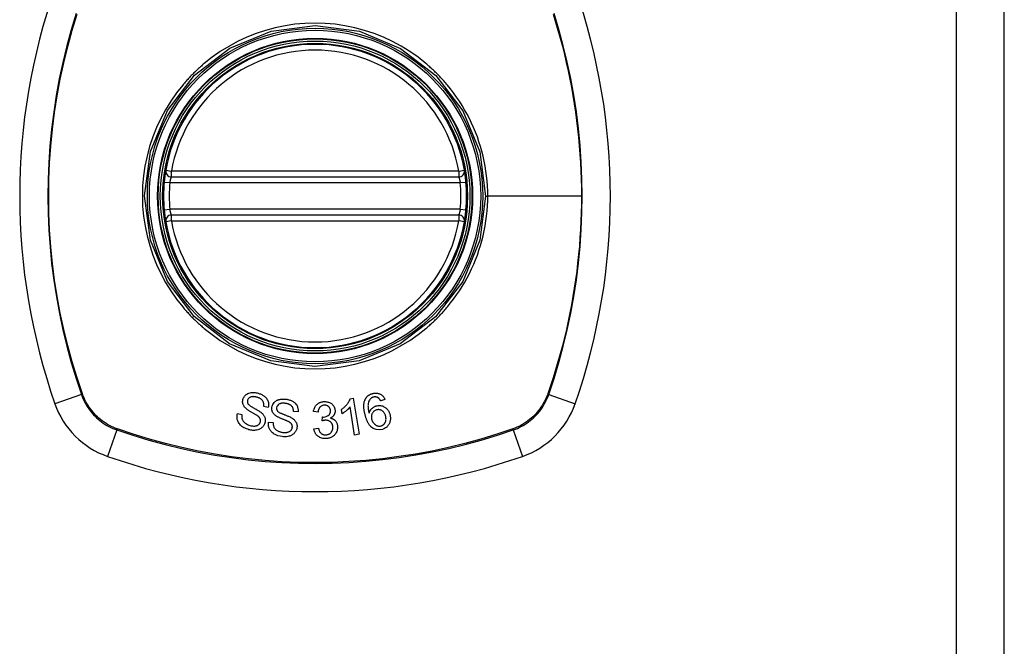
# Model space of a CAD drawing. Header units: inches. Extents: x 15 to 513, y 46 to 241.
# Tile 253 of 256: x 217.56 to 219.59, y 146.19 to 147.48. Entities that reach past the tile are written whole.
import ezdxf

# ---------------------------------------------------------------- set-up
doc = ezdxf.new("R2010")
doc.units = ezdxf.units.IN
doc.header["$MEASUREMENT"] = 0
doc.layers.add('Visible Edges(ANSI)', color=7, linetype='Continuous', lineweight=25)
doc.layers.add('Visible Tangent Edges(ANSI)', color=7, linetype='Continuous', lineweight=25)

msp = doc.modelspace()

# ---------------------------------------------------------------- linework, layer by layer
at = {"layer": 'Visible Edges(ANSI)'}
for p, q in [((219.5936, 131.2588), (219.5936, 162.9788)), ((217.8728, 147.1582), (218.4664, 147.1582)), ((218.4664, 147.0794), (217.8728, 147.0794)), ((218.2423, 146.7004), (218.2482, 146.7013)), ((218.2482, 146.7013), (218.2604, 146.627)), ((218.314, 146.6989), (218.3054, 146.6957)), ((218.0093, 146.6697), (218.0186, 146.6679)), ((218.0728, 146.6825), (218.0635, 146.6844)), ((218.1345, 146.6733), (218.125, 146.6739)), ((218.1757, 146.6728), (218.1665, 146.674)), ((218.2254, 146.6695), (218.224, 146.6783)), ((218.2513, 146.6255), (218.2418, 146.6834)), ((218.0734, 146.6518), (218.0828, 146.6513)), ((218.1846, 146.6546), (218.1852, 146.6627)), ((218.1672, 146.6381), (218.1764, 146.6397)), ((218.2604, 146.627), (218.2513, 146.6255))]:
    msp.add_line(p, q, dxfattribs=at)
at = {"layer": 'Visible Edges(ANSI)', "flags": 128}
for points in [[(217.8612, 147.172), (217.8611, 147.1719), (217.8611, 147.1718), (217.8611, 147.1715), (217.861, 147.1712), (217.8609, 147.1707), (217.8608, 147.1701), (217.8607, 147.1695), (217.8606, 147.1687), (217.8605, 147.1679), (217.8603, 147.1669), (217.8602, 147.1659), (217.86, 147.1648), (217.8598, 147.1636), (217.8597, 147.1624), (217.8595, 147.1611), (217.8593, 147.1597), (217.8591, 147.1583), (217.8589, 147.1568), (217.8587, 147.1553), (217.8586, 147.1538), (217.8584, 147.1522), (217.8582, 147.1507), (217.8581, 147.1491), (217.8579, 147.1475)], [(218.4813, 147.1475), (218.4811, 147.1491), (218.481, 147.1507), (218.4808, 147.1522), (218.4806, 147.1538), (218.4805, 147.1553), (218.4803, 147.1568), (218.4801, 147.1583), (218.4799, 147.1597), (218.4797, 147.1611), (218.4795, 147.1624), (218.4794, 147.1636), (218.4792, 147.1648), (218.479, 147.1659), (218.4789, 147.1669), (218.4787, 147.1679), (218.4786, 147.1687), (218.4785, 147.1695), (218.4784, 147.1701), (218.4783, 147.1707), (218.4782, 147.1712), (218.4781, 147.1715), (218.4781, 147.1718), (218.478, 147.1719), (218.478, 147.172)], [(217.8579, 147.0902), (217.8581, 147.0886), (217.8582, 147.087), (217.8584, 147.0854), (217.8586, 147.0839), (217.8587, 147.0823), (217.8589, 147.0808), (217.8591, 147.0794), (217.8593, 147.0779), (217.8595, 147.0766), (217.8596, 147.0753), (217.8598, 147.074), (217.86, 147.0729), (217.8602, 147.0718), (217.8603, 147.0707), (217.8605, 147.0698), (217.8606, 147.0689), (217.8607, 147.0682), (217.8608, 147.0675), (217.8609, 147.0669), (217.861, 147.0665), (217.8611, 147.0661), (217.8611, 147.0658), (217.8611, 147.0657), (217.8612, 147.0656)], [(218.478, 147.0656), (218.478, 147.0657), (218.4781, 147.0658), (218.4781, 147.0661), (218.4782, 147.0665), (218.4783, 147.0669), (218.4784, 147.0675), (218.4785, 147.0682), (218.4786, 147.0689), (218.4787, 147.0698), (218.4789, 147.0707), (218.479, 147.0718), (218.4792, 147.0729), (218.4794, 147.074), (218.4795, 147.0753), (218.4797, 147.0766), (218.4799, 147.0779), (218.4801, 147.0794), (218.4803, 147.0808), (218.4805, 147.0823), (218.4806, 147.0839), (218.4808, 147.0854), (218.481, 147.087), (218.4811, 147.0886), (218.4813, 147.0902)], [(218.0207, 146.6992), (218.021, 146.7002), (218.0213, 146.7011), (218.0217, 146.702), (218.0222, 146.7029), (218.0227, 146.7038), (218.0232, 146.7046), (218.0238, 146.7054), (218.0244, 146.7062), (218.0251, 146.7069), (218.0258, 146.7077), (218.0265, 146.7083), (218.0274, 146.7091), (218.0287, 146.71), (218.0305, 146.711), (218.0328, 146.712), (218.0352, 146.7127), (218.0376, 146.7131), (218.0398, 146.7133), (218.0419, 146.7134), (218.0439, 146.7133), (218.0459, 146.7131), (218.0479, 146.7127), (218.0499, 146.7123), (218.0518, 146.7118)], [(218.0518, 146.7118), (218.0534, 146.7113), (218.055, 146.7108), (218.0566, 146.7102), (218.0581, 146.7095), (218.0596, 146.7088), (218.061, 146.708), (218.0624, 146.7072), (218.0638, 146.7063), (218.0651, 146.7053), (218.0665, 146.7041), (218.0678, 146.7028), (218.0691, 146.7013), (218.0703, 146.6997), (218.0713, 146.6979), (218.0721, 146.6961), (218.0727, 146.6944), (218.0731, 146.6928), (218.0733, 146.6913), (218.0735, 146.6898), (218.0735, 146.6883), (218.0735, 146.6869), (218.0734, 146.6854), (218.0731, 146.6839), (218.0728, 146.6825)], [(218.2726, 146.6976), (218.2729, 146.6984), (218.2733, 146.6992), (218.2737, 146.7), (218.2742, 146.7007), (218.2746, 146.7015), (218.2751, 146.7022), (218.2757, 146.7029), (218.2762, 146.7036), (218.2768, 146.7043), (218.2774, 146.7049), (218.2781, 146.7055), (218.2787, 146.7061), (218.2794, 146.7067), (218.2802, 146.7072), (218.2809, 146.7077), (218.2817, 146.7082), (218.2825, 146.7086), (218.2833, 146.7091), (218.2841, 146.7095), (218.2849, 146.7098), (218.2857, 146.7102), (218.2866, 146.7105), (218.2875, 146.7108), (218.2883, 146.711)], [(218.2883, 146.711), (218.2896, 146.7114), (218.291, 146.7117), (218.2923, 146.7119), (218.2936, 146.712), (218.295, 146.7121), (218.2963, 146.7121), (218.2976, 146.712), (218.2989, 146.7118), (218.3002, 146.7115), (218.3015, 146.7111), (218.3027, 146.7107), (218.3039, 146.7101), (218.305, 146.7095), (218.3061, 146.7088), (218.3072, 146.7081), (218.3082, 146.7073), (218.3091, 146.7064), (218.31, 146.7054), (218.3108, 146.7044), (218.3115, 146.7034), (218.3122, 146.7023), (218.3129, 146.7012), (218.3134, 146.7001), (218.314, 146.6989)], [(218.0264, 146.6806), (218.0256, 146.6815), (218.0248, 146.6823), (218.024, 146.6832), (218.0233, 146.6842), (218.0227, 146.6851), (218.0221, 146.6862), (218.0215, 146.6872), (218.0211, 146.6882), (218.0208, 146.6891), (218.0205, 146.69), (218.0203, 146.6908), (218.0202, 146.6916), (218.0201, 146.6922), (218.02, 146.6929), (218.02, 146.6935), (218.02, 146.6942), (218.02, 146.6948), (218.02, 146.6954), (218.0201, 146.6961), (218.0202, 146.6967), (218.0203, 146.6973), (218.0204, 146.698), (218.0205, 146.6986), (218.0207, 146.6992)], [(218.0301, 146.6972), (218.03, 146.6969), (218.0299, 146.6966), (218.0298, 146.6963), (218.0298, 146.696), (218.0297, 146.6957), (218.0297, 146.6954), (218.0297, 146.6951), (218.0297, 146.6948), (218.0297, 146.6945), (218.0297, 146.6942), (218.0297, 146.6938), (218.0297, 146.6935), (218.0298, 146.6932), (218.0298, 146.6929), (218.0299, 146.6926), (218.03, 146.6923), (218.0301, 146.692), (218.0302, 146.6917), (218.0303, 146.6914), (218.0304, 146.6911), (218.0306, 146.6908), (218.0307, 146.6906), (218.0309, 146.6903), (218.031, 146.69)], [(218.0498, 146.7033), (218.0491, 146.7035), (218.0484, 146.7037), (218.0477, 146.7039), (218.047, 146.704), (218.0463, 146.7042), (218.0456, 146.7043), (218.0448, 146.7044), (218.0441, 146.7045), (218.0434, 146.7046), (218.0427, 146.7046), (218.0419, 146.7047), (218.0412, 146.7047), (218.0405, 146.7046), (218.0397, 146.7046), (218.039, 146.7045), (218.0381, 146.7043), (218.0371, 146.704), (218.0359, 146.7036), (218.0346, 146.7029), (218.0333, 146.7021), (218.0322, 146.7011), (218.0313, 146.6999), (218.0306, 146.6986), (218.0301, 146.6972)], [(218.031, 146.69), (218.0316, 146.6893), (218.0323, 146.6885), (218.0332, 146.6877), (218.0342, 146.6869), (218.0354, 146.686), (218.0365, 146.6852), (218.0377, 146.6844), (218.0389, 146.6837), (218.0401, 146.683), (218.0412, 146.6823), (218.0423, 146.6817), (218.0435, 146.6811), (218.0446, 146.6804), (218.0457, 146.6798), (218.0469, 146.6791), (218.0481, 146.6785), (218.0494, 146.6777), (218.0507, 146.6769), (218.0521, 146.6761), (218.0536, 146.6752), (218.055, 146.6743), (218.0564, 146.6734), (218.0576, 146.6724), (218.0587, 146.6715)], [(218.0635, 146.6844), (218.0637, 146.6856), (218.0638, 146.6869), (218.0638, 146.6882), (218.0638, 146.6895), (218.0636, 146.6907), (218.0634, 146.692), (218.063, 146.6932), (218.0625, 146.6943), (218.0619, 146.6955), (218.0613, 146.6965), (218.0605, 146.6973), (218.0598, 146.6981), (218.0591, 146.6987), (218.0584, 146.6993), (218.0576, 146.6999), (218.0568, 146.7004), (218.056, 146.7009), (218.0552, 146.7013), (218.0543, 146.7017), (218.0534, 146.7021), (218.0525, 146.7024), (218.0516, 146.7027), (218.0507, 146.703), (218.0498, 146.7033)], [(218.0805, 146.6826), (218.081, 146.6847), (218.0816, 146.6868), (218.0825, 146.6888), (218.0837, 146.6907), (218.085, 146.6924), (218.0863, 146.6938), (218.0875, 146.6948), (218.0885, 146.6956), (218.0893, 146.6962), (218.0902, 146.6967), (218.0911, 146.6971), (218.092, 146.6975), (218.0929, 146.6979), (218.0938, 146.6982), (218.0948, 146.6986), (218.0958, 146.6988), (218.0969, 146.6991), (218.0983, 146.6993), (218.0999, 146.6996), (218.1017, 146.6997), (218.1036, 146.6998), (218.1056, 146.6998), (218.1076, 146.6996), (218.1096, 146.6994)], [(218.1088, 146.6907), (218.1082, 146.6908), (218.1075, 146.6908), (218.1069, 146.6909), (218.1062, 146.691), (218.1056, 146.691), (218.1049, 146.691), (218.1043, 146.6911), (218.1036, 146.6911), (218.103, 146.6911), (218.1023, 146.691), (218.1017, 146.691), (218.101, 146.691), (218.1004, 146.6909), (218.0997, 146.6908), (218.0991, 146.6907), (218.0985, 146.6905), (218.0979, 146.6903), (218.0972, 146.6901), (218.0964, 146.6898), (218.095, 146.689), (218.0932, 146.6877), (218.0917, 146.686), (218.0906, 146.6841), (218.0901, 146.6819)], [(218.125, 146.6739), (218.125, 146.6755), (218.1249, 146.6771), (218.1246, 146.6787), (218.1242, 146.6803), (218.1236, 146.6818), (218.1228, 146.6833), (218.1219, 146.6846), (218.121, 146.6855), (218.1203, 146.6863), (218.1196, 146.6868), (218.1189, 146.6873), (218.1183, 146.6877), (218.1175, 146.6881), (218.1168, 146.6885), (218.116, 146.6888), (218.1153, 146.6891), (218.1145, 146.6894), (218.1137, 146.6896), (218.1129, 146.6899), (218.1121, 146.6901), (218.1113, 146.6902), (218.1104, 146.6904), (218.1096, 146.6906), (218.1088, 146.6907)], [(218.1096, 146.6994), (218.1112, 146.6992), (218.1127, 146.6989), (218.1142, 146.6985), (218.1157, 146.6981), (218.1172, 146.6977), (218.1186, 146.6972), (218.12, 146.6966), (218.1214, 146.696), (218.1228, 146.6953), (218.1241, 146.6945), (218.1256, 146.6935), (218.1271, 146.6923), (218.1287, 146.6909), (218.1301, 146.6892), (218.1313, 146.6875), (218.1323, 146.6858), (218.1331, 146.6841), (218.1336, 146.6825), (218.134, 146.681), (218.1343, 146.6795), (218.1345, 146.6779), (218.1346, 146.6764), (218.1346, 146.6748), (218.1345, 146.6733)], [(218.1665, 146.674), (218.1667, 146.6758), (218.1671, 146.6775), (218.1676, 146.6791), (218.1682, 146.6808), (218.1689, 146.6824), (218.1697, 146.684), (218.1706, 146.6854), (218.1715, 146.6866), (218.1725, 146.6877), (218.1734, 146.6886), (218.1743, 146.6894), (218.1751, 146.6901), (218.1761, 146.6908), (218.177, 146.6914), (218.178, 146.692), (218.1791, 146.6925), (218.1802, 146.6929), (218.1812, 146.6933), (218.1824, 146.6936), (218.1835, 146.6939), (218.1846, 146.6941), (218.1858, 146.6943), (218.1869, 146.6944), (218.1881, 146.6945)], [(218.1881, 146.6945), (218.1897, 146.6945), (218.1914, 146.6945), (218.193, 146.6943), (218.1946, 146.694), (218.1962, 146.6936), (218.1977, 146.6931), (218.1992, 146.6925), (218.2007, 146.6918), (218.202, 146.6911), (218.2033, 146.6902), (218.2046, 146.6892), (218.2057, 146.6882), (218.2066, 146.6871), (218.2075, 146.686), (218.2082, 146.6849), (218.2088, 146.6839), (218.2092, 146.683), (218.2096, 146.6821), (218.21, 146.6811), (218.2103, 146.6801), (218.2105, 146.6791), (218.2107, 146.6781), (218.2109, 146.6771), (218.2109, 146.6761)], [(218.224, 146.6783), (218.2255, 146.6793), (218.2268, 146.6803), (218.2281, 146.6814), (218.2294, 146.6824), (218.2305, 146.6834), (218.2316, 146.6844), (218.2326, 146.6854), (218.2335, 146.6864), (218.2344, 146.6873), (218.2352, 146.6883), (218.2359, 146.6892), (218.2366, 146.6901), (218.2373, 146.6909), (218.2379, 146.6918), (218.2384, 146.6926), (218.239, 146.6934), (218.2395, 146.6942), (218.24, 146.695), (218.2404, 146.6959), (218.2409, 146.6968), (218.2413, 146.6977), (218.2417, 146.6985), (218.242, 146.6994), (218.2423, 146.7004)], [(218.2735, 146.665), (218.2731, 146.6664), (218.2728, 146.6678), (218.2724, 146.6692), (218.2721, 146.6707), (218.2718, 146.6721), (218.2715, 146.6735), (218.2712, 146.6749), (218.271, 146.6764), (218.2708, 146.6778), (218.2706, 146.6792), (218.2705, 146.6806), (218.2704, 146.682), (218.2703, 146.6833), (218.2703, 146.6847), (218.2703, 146.686), (218.2703, 146.6874), (218.2704, 146.6887), (218.2706, 146.69), (218.2708, 146.6913), (218.271, 146.6926), (218.2713, 146.6939), (218.2717, 146.6951), (218.2721, 146.6964), (218.2726, 146.6976)], [(218.2831, 146.6991), (218.2818, 146.6972), (218.2808, 146.6951), (218.28, 146.693), (218.2795, 146.6907), (218.2791, 146.6887), (218.279, 146.6869), (218.2789, 146.6854), (218.279, 146.6844), (218.279, 146.6835), (218.2791, 146.6827), (218.2791, 146.6818), (218.2792, 146.681), (218.2794, 146.6801), (218.2795, 146.6793), (218.2796, 146.6784), (218.2798, 146.6776), (218.2799, 146.6767), (218.2801, 146.6759), (218.2803, 146.675), (218.2805, 146.6742), (218.2807, 146.6733), (218.2809, 146.6725), (218.2811, 146.6717), (218.2813, 146.6709)], [(218.2899, 146.7036), (218.2895, 146.7035), (218.2892, 146.7034), (218.2889, 146.7033), (218.2885, 146.7032), (218.2882, 146.703), (218.2879, 146.7029), (218.2876, 146.7028), (218.2873, 146.7026), (218.287, 146.7024), (218.2867, 146.7023), (218.2864, 146.7021), (218.2861, 146.7019), (218.2858, 146.7017), (218.2855, 146.7015), (218.2853, 146.7013), (218.285, 146.7011), (218.2847, 146.7009), (218.2845, 146.7006), (218.2842, 146.7004), (218.284, 146.7002), (218.2838, 146.6999), (218.2835, 146.6997), (218.2833, 146.6994), (218.2831, 146.6991)], [(218.2999, 146.7024), (218.2995, 146.7026), (218.2991, 146.7028), (218.2987, 146.703), (218.2983, 146.7032), (218.2979, 146.7033), (218.2975, 146.7035), (218.2971, 146.7036), (218.2967, 146.7037), (218.2963, 146.7038), (218.2959, 146.7039), (218.2955, 146.704), (218.295, 146.7041), (218.2946, 146.7041), (218.2942, 146.7041), (218.2937, 146.7042), (218.2933, 146.7042), (218.2929, 146.7041), (218.2924, 146.7041), (218.292, 146.7041), (218.2916, 146.704), (218.2911, 146.7039), (218.2907, 146.7038), (218.2903, 146.7037), (218.2899, 146.7036)], [(218.3054, 146.6957), (218.3052, 146.696), (218.305, 146.6963), (218.3049, 146.6966), (218.3047, 146.697), (218.3045, 146.6973), (218.3043, 146.6976), (218.3041, 146.6979), (218.3039, 146.6982), (218.3037, 146.6985), (218.3034, 146.6988), (218.3032, 146.6991), (218.303, 146.6994), (218.3028, 146.6997), (218.3025, 146.7), (218.3023, 146.7002), (218.3021, 146.7005), (218.3018, 146.7008), (218.3016, 146.701), (218.3013, 146.7013), (218.301, 146.7015), (218.3007, 146.7017), (218.3004, 146.702), (218.3002, 146.7022), (218.2999, 146.7024)], [(218.0331, 146.6365), (218.0304, 146.6373), (218.0278, 146.6383), (218.0252, 146.6394), (218.0227, 146.6406), (218.0205, 146.6419), (218.0185, 146.6433), (218.0168, 146.6446), (218.0153, 146.6461), (218.0139, 146.6476), (218.0126, 146.6493), (218.0115, 146.6511), (218.0106, 146.6529), (218.0099, 146.6546), (218.0094, 146.6562), (218.009, 146.6578), (218.0088, 146.6592), (218.0086, 146.6605), (218.0085, 146.6618), (218.0085, 146.6632), (218.0085, 146.6645), (218.0086, 146.6658), (218.0088, 146.6671), (218.009, 146.6684), (218.0093, 146.6697)], [(218.051, 146.6648), (218.0504, 146.6653), (218.0497, 146.6658), (218.0489, 146.6663), (218.048, 146.6668), (218.047, 146.6674), (218.046, 146.668), (218.0449, 146.6687), (218.0438, 146.6693), (218.0427, 146.67), (218.0415, 146.6707), (218.0403, 146.6714), (218.0391, 146.6721), (218.0379, 146.6728), (218.0367, 146.6735), (218.0355, 146.6742), (218.0344, 146.6749), (218.0333, 146.6756), (218.0322, 146.6763), (218.0311, 146.677), (218.0301, 146.6777), (218.0291, 146.6784), (218.0281, 146.6792), (218.0272, 146.6799), (218.0264, 146.6806)], [(218.0587, 146.6715), (218.0597, 146.6707), (218.0607, 146.6697), (218.0616, 146.6688), (218.0624, 146.6678), (218.0632, 146.6667), (218.0639, 146.6656), (218.0646, 146.6645), (218.0651, 146.6634), (218.0656, 146.6624), (218.0659, 146.6613), (218.0662, 146.6604), (218.0664, 146.6595), (218.0666, 146.6587), (218.0667, 146.6579), (218.0667, 146.6571), (218.0668, 146.6564), (218.0668, 146.6556), (218.0667, 146.6549), (218.0667, 146.6541), (218.0666, 146.6534), (218.0665, 146.6527), (218.0663, 146.6519), (218.0661, 146.6512), (218.0659, 146.6504)], [(218.0888, 146.665), (218.0878, 146.6657), (218.0869, 146.6664), (218.086, 146.6672), (218.0852, 146.6681), (218.0844, 146.6689), (218.0837, 146.6698), (218.083, 146.6708), (218.0825, 146.6717), (218.082, 146.6726), (218.0816, 146.6735), (218.0813, 146.6742), (218.0811, 146.675), (218.0809, 146.6756), (218.0808, 146.6762), (218.0806, 146.6769), (218.0805, 146.6775), (218.0804, 146.6781), (218.0804, 146.6788), (218.0804, 146.6794), (218.0803, 146.68), (218.0804, 146.6807), (218.0804, 146.6813), (218.0805, 146.6819), (218.0805, 146.6826)], [(218.0901, 146.6819), (218.09, 146.6816), (218.09, 146.6813), (218.09, 146.681), (218.09, 146.6807), (218.09, 146.6804), (218.09, 146.6801), (218.09, 146.6798), (218.09, 146.6794), (218.0901, 146.6791), (218.0901, 146.6788), (218.0902, 146.6785), (218.0903, 146.6782), (218.0904, 146.6779), (218.0905, 146.6776), (218.0906, 146.6773), (218.0907, 146.677), (218.0908, 146.6768), (218.091, 146.6765), (218.0911, 146.6762), (218.0913, 146.6759), (218.0915, 146.6757), (218.0916, 146.6754), (218.0918, 146.6752), (218.092, 146.6749)], [(218.092, 146.6749), (218.0927, 146.6742), (218.0936, 146.6736), (218.0946, 146.6729), (218.0957, 146.6722), (218.097, 146.6715), (218.0983, 146.6709), (218.0995, 146.6703), (218.1008, 146.6697), (218.102, 146.6692), (218.1032, 146.6687), (218.1044, 146.6682), (218.1056, 146.6678), (218.1068, 146.6673), (218.108, 146.6668), (218.1093, 146.6664), (218.1106, 146.6658), (218.112, 146.6653), (218.1134, 146.6647), (218.1149, 146.6641), (218.1164, 146.6634), (218.118, 146.6627), (218.1195, 146.6619), (218.1208, 146.6612), (218.122, 146.6605)], [(218.1886, 146.687), (218.1873, 146.6869), (218.186, 146.6866), (218.1848, 146.6863), (218.1836, 146.6858), (218.1825, 146.6853), (218.1815, 146.6846), (218.1807, 146.6839), (218.18, 146.6833), (218.1795, 146.6828), (218.179, 146.6822), (218.1786, 146.6817), (218.1782, 146.6811), (218.1779, 146.6804), (218.1775, 146.6798), (218.1772, 146.6791), (218.177, 146.6785), (218.1767, 146.6778), (218.1765, 146.6771), (218.1763, 146.6764), (218.1762, 146.6757), (218.176, 146.6749), (218.1759, 146.6742), (218.1758, 146.6735), (218.1757, 146.6728)], [(218.1867, 146.6626), (218.1904, 146.6631), (218.1939, 146.6643), (218.1969, 146.666), (218.1986, 146.6674), (218.1991, 146.6679), (218.1994, 146.6683), (218.1996, 146.6686), (218.1999, 146.669), (218.2001, 146.6694), (218.2003, 146.6698), (218.2005, 146.6702), (218.2007, 146.6706), (218.2008, 146.671), (218.201, 146.6714), (218.2011, 146.6719), (218.2012, 146.6723), (218.2013, 146.6727), (218.2013, 146.6732), (218.2014, 146.6736), (218.2014, 146.6741), (218.2015, 146.6745), (218.2015, 146.6749), (218.2015, 146.6754), (218.2015, 146.6758)], [(218.2015, 146.6758), (218.2014, 146.6766), (218.2013, 146.6774), (218.2012, 146.6781), (218.201, 146.6789), (218.2007, 146.6796), (218.2004, 146.6803), (218.2001, 146.681), (218.1997, 146.6817), (218.1993, 146.6823), (218.1988, 146.6829), (218.1982, 146.6835), (218.1976, 146.6841), (218.197, 146.6846), (218.1964, 146.685), (218.1957, 146.6855), (218.195, 146.6858), (218.1942, 146.6861), (218.1935, 146.6864), (218.1927, 146.6866), (218.1919, 146.6868), (218.1911, 146.6869), (218.1903, 146.687), (218.1894, 146.687), (218.1886, 146.687)], [(218.2109, 146.6761), (218.211, 146.6754), (218.2109, 146.6747), (218.2109, 146.674), (218.2108, 146.6734), (218.2108, 146.6727), (218.2106, 146.672), (218.2105, 146.6713), (218.2103, 146.6707), (218.2101, 146.67), (218.2098, 146.6693), (218.2096, 146.6687), (218.2092, 146.668), (218.2089, 146.6673), (218.2084, 146.6666), (218.2079, 146.6659), (218.2074, 146.6652), (218.2067, 146.6644), (218.2061, 146.6638), (218.2054, 146.6631), (218.2046, 146.6625), (218.2038, 146.6619), (218.203, 146.6614), (218.2022, 146.6609), (218.2013, 146.6604)], [(218.2418, 146.6834), (218.2414, 146.6829), (218.241, 146.6824), (218.2405, 146.6819), (218.2401, 146.6813), (218.2396, 146.6808), (218.2392, 146.6803), (218.2387, 146.6798), (218.2382, 146.6794), (218.2377, 146.6789), (218.2372, 146.6784), (218.2367, 146.6779), (218.2362, 146.6775), (218.2357, 146.677), (218.2352, 146.6766), (218.2346, 146.6761), (218.2339, 146.6755), (218.2331, 146.6748), (218.2322, 146.6741), (218.2312, 146.6734), (218.2302, 146.6726), (218.229, 146.6718), (218.2279, 146.671), (218.2267, 146.6702), (218.2254, 146.6695)], [(218.2813, 146.6709), (218.2816, 146.6716), (218.2818, 146.6722), (218.282, 146.6728), (218.2823, 146.6735), (218.2826, 146.6741), (218.2829, 146.6747), (218.2832, 146.6753), (218.2835, 146.6759), (218.2839, 146.6765), (218.2843, 146.6771), (218.2847, 146.6778), (218.2852, 146.6784), (218.2858, 146.6791), (218.2865, 146.6798), (218.2872, 146.6805), (218.288, 146.6812), (218.2889, 146.682), (218.2899, 146.6826), (218.2908, 146.6832), (218.2918, 146.6838), (218.2929, 146.6843), (218.2939, 146.6848), (218.295, 146.6852), (218.2961, 146.6855)], [(218.2965, 146.6772), (218.2952, 146.6768), (218.2938, 146.6762), (218.2926, 146.6755), (218.2914, 146.6747), (218.2904, 146.6737), (218.2894, 146.6727), (218.2887, 146.6717), (218.288, 146.6708), (218.2876, 146.6699), (218.2872, 146.6691), (218.2869, 146.6684), (218.2866, 146.6676), (218.2863, 146.6667), (218.2861, 146.6659), (218.286, 146.6651), (218.2859, 146.6642), (218.2859, 146.6634), (218.2859, 146.6625), (218.2859, 146.6617), (218.286, 146.6608), (218.2861, 146.66), (218.2863, 146.6592), (218.2865, 146.6583), (218.2867, 146.6575)], [(218.2961, 146.6855), (218.2982, 146.686), (218.3003, 146.6863), (218.3025, 146.6864), (218.3046, 146.6863), (218.3067, 146.6859), (218.3087, 146.6854), (218.3105, 146.6847), (218.312, 146.6839), (218.3133, 146.6832), (218.3144, 146.6825), (218.3154, 146.6818), (218.3164, 146.681), (218.3173, 146.6801), (218.3182, 146.6792), (218.3191, 146.6783), (218.3198, 146.6773), (218.3206, 146.6763), (218.3212, 146.6752), (218.3218, 146.6741), (218.3224, 146.673), (218.3229, 146.6719), (218.3234, 146.6707), (218.3238, 146.6695), (218.3241, 146.6683)], [(218.3152, 146.6651), (218.3148, 146.6664), (218.3143, 146.6676), (218.3138, 146.6688), (218.3132, 146.67), (218.3126, 146.6711), (218.3118, 146.6721), (218.311, 146.6731), (218.3101, 146.6741), (218.3091, 146.6749), (218.3082, 146.6756), (218.3073, 146.6761), (218.3065, 146.6765), (218.3057, 146.6769), (218.3049, 146.6772), (218.3041, 146.6774), (218.3033, 146.6776), (218.3024, 146.6777), (218.3016, 146.6778), (218.3008, 146.6778), (218.2999, 146.6778), (218.2991, 146.6777), (218.2982, 146.6776), (218.2974, 146.6774), (218.2965, 146.6772)], [(218.0186, 146.6679), (218.0184, 146.6672), (218.0184, 146.6664), (218.0183, 146.6657), (218.0182, 146.6649), (218.0182, 146.6642), (218.0182, 146.6635), (218.0182, 146.6627), (218.0183, 146.662), (218.0183, 146.6612), (218.0184, 146.6605), (218.0186, 146.6598), (218.0187, 146.6591), (218.0189, 146.6583), (218.0192, 146.6575), (218.0196, 146.6565), (218.0203, 146.6554), (218.0211, 146.6541), (218.0223, 146.6527), (218.0237, 146.6513), (218.0255, 146.6498), (218.0277, 146.6483), (218.03, 146.647), (218.0325, 146.646), (218.0351, 146.6451)], [(218.0659, 146.6504), (218.0656, 146.6494), (218.0652, 146.6483), (218.0647, 146.6473), (218.0642, 146.6463), (218.0636, 146.6453), (218.063, 146.6443), (218.0623, 146.6434), (218.0616, 146.6425), (218.0608, 146.6417), (218.0599, 146.6409), (218.059, 146.6401), (218.0576, 146.6391), (218.0559, 146.638), (218.0536, 146.6369), (218.0511, 146.6361), (218.0488, 146.6355), (218.0465, 146.6352), (218.0445, 146.635), (218.0426, 146.635), (218.0407, 146.6351), (218.0388, 146.6353), (218.0369, 146.6356), (218.035, 146.636), (218.0331, 146.6365)], [(218.0351, 146.6451), (218.0368, 146.6447), (218.0386, 146.6443), (218.0404, 146.6441), (218.0422, 146.6439), (218.0439, 146.6439), (218.0453, 146.644), (218.0465, 146.6442), (218.0476, 146.6443), (218.0486, 146.6446), (218.0496, 146.6449), (218.0506, 146.6453), (218.0515, 146.6458), (218.0523, 146.6464), (218.0531, 146.6469), (218.0537, 146.6475), (218.0542, 146.6481), (218.0546, 146.6485), (218.055, 146.649), (218.0553, 146.6495), (218.0556, 146.65), (218.0559, 146.6506), (218.0561, 146.6511), (218.0564, 146.6517), (218.0565, 146.6523)], [(218.0565, 146.6523), (218.0567, 146.653), (218.0568, 146.6537), (218.0569, 146.6544), (218.057, 146.6552), (218.0569, 146.6559), (218.0569, 146.6566), (218.0567, 146.6574), (218.0565, 146.658), (218.0563, 146.6586), (218.0561, 146.6592), (218.0558, 146.6597), (218.0555, 146.6602), (218.0553, 146.6606), (218.0549, 146.6611), (218.0546, 146.6615), (218.0543, 146.6619), (218.0539, 146.6623), (218.0535, 146.6627), (218.0531, 146.6631), (218.0527, 146.6635), (218.0523, 146.6638), (218.0518, 146.6642), (218.0514, 146.6645), (218.051, 146.6648)], [(218.1015, 146.6222), (218.0972, 146.623), (218.093, 146.624), (218.0896, 146.6252), (218.087, 146.6264), (218.085, 146.6275), (218.0834, 146.6286), (218.0819, 146.6298), (218.0804, 146.6311), (218.0791, 146.6324), (218.0779, 146.6339), (218.0769, 146.6354), (218.0761, 146.6369), (218.0754, 146.6383), (218.0748, 146.6397), (218.0744, 146.641), (218.074, 146.6422), (218.0737, 146.6433), (218.0735, 146.6445), (218.0734, 146.6457), (218.0733, 146.6469), (218.0732, 146.6481), (218.0732, 146.6494), (218.0733, 146.6506), (218.0734, 146.6518)], [(218.0828, 146.6513), (218.0828, 146.65), (218.0828, 146.6488), (218.0829, 146.6476), (218.0831, 146.6463), (218.0834, 146.6451), (218.0837, 146.6439), (218.0841, 146.6427), (218.0846, 146.6416), (218.0852, 146.6405), (218.086, 146.6394), (218.0869, 146.6383), (218.088, 146.6372), (218.0891, 146.6363), (218.0902, 146.6355), (218.0914, 146.6347), (218.0925, 146.6341), (218.0937, 146.6335), (218.0948, 146.633), (218.096, 146.6325), (218.0973, 146.6321), (218.0985, 146.6318), (218.0998, 146.6315), (218.101, 146.6312), (218.1023, 146.631)], [(218.1153, 146.6528), (218.1146, 146.6531), (218.1139, 146.6535), (218.113, 146.6539), (218.1121, 146.6543), (218.111, 146.6548), (218.1099, 146.6552), (218.1088, 146.6557), (218.1076, 146.6562), (218.1063, 146.6567), (218.1051, 146.6572), (218.1038, 146.6577), (218.1025, 146.6583), (218.1012, 146.6588), (218.0999, 146.6593), (218.0987, 146.6599), (218.0974, 146.6604), (218.0963, 146.6609), (218.0951, 146.6614), (218.094, 146.662), (218.0928, 146.6626), (218.0917, 146.6632), (218.0907, 146.6638), (218.0897, 146.6644), (218.0888, 146.665)], [(218.1226, 146.6411), (218.1226, 146.6418), (218.1227, 146.6425), (218.1227, 146.6432), (218.1226, 146.6439), (218.1225, 146.6446), (218.1223, 146.6452), (218.1221, 146.6459), (218.1219, 146.6465), (218.1216, 146.6471), (218.1213, 146.6477), (218.121, 146.6481), (218.1206, 146.6486), (218.1203, 146.649), (218.1199, 146.6494), (218.1195, 146.6498), (218.1191, 146.6502), (218.1186, 146.6506), (218.1182, 146.6509), (218.1177, 146.6513), (218.1173, 146.6516), (218.1168, 146.6519), (218.1163, 146.6522), (218.1158, 146.6525), (218.1153, 146.6528)], [(218.122, 146.6605), (218.1231, 146.6597), (218.1242, 146.6589), (218.1252, 146.6581), (218.1262, 146.6572), (218.1272, 146.6563), (218.128, 146.6553), (218.1288, 146.6543), (218.1295, 146.6533), (218.1301, 146.6523), (218.1306, 146.6513), (218.131, 146.6504), (218.1313, 146.6496), (218.1316, 146.6488), (218.1318, 146.648), (218.132, 146.6473), (218.1321, 146.6465), (218.1322, 146.6458), (218.1323, 146.6451), (218.1323, 146.6443), (218.1323, 146.6436), (218.1323, 146.6428), (218.1323, 146.6421), (218.1322, 146.6413), (218.1321, 146.6406)], [(218.191, 146.6559), (218.1908, 146.6559), (218.1905, 146.6559), (218.1903, 146.6558), (218.19, 146.6558), (218.1897, 146.6558), (218.1895, 146.6557), (218.1892, 146.6557), (218.1889, 146.6556), (218.1886, 146.6556), (218.1884, 146.6555), (218.1881, 146.6555), (218.1878, 146.6554), (218.1876, 146.6554), (218.1873, 146.6553), (218.187, 146.6552), (218.1867, 146.6552), (218.1865, 146.6551), (218.1862, 146.655), (218.1859, 146.655), (218.1857, 146.6549), (218.1854, 146.6548), (218.1852, 146.6547), (218.1849, 146.6546), (218.1846, 146.6546)], [(218.1852, 146.6627), (218.1853, 146.6627), (218.1854, 146.6627), (218.1854, 146.6627), (218.1855, 146.6626), (218.1856, 146.6626), (218.1856, 146.6626), (218.1857, 146.6626), (218.1857, 146.6626), (218.1858, 146.6626), (218.1859, 146.6626), (218.1859, 146.6626), (218.186, 146.6626), (218.1861, 146.6626), (218.1861, 146.6626), (218.1862, 146.6626), (218.1862, 146.6626), (218.1863, 146.6626), (218.1864, 146.6626), (218.1864, 146.6626), (218.1865, 146.6626), (218.1865, 146.6626), (218.1866, 146.6626), (218.1867, 146.6626), (218.1867, 146.6626)], [(218.2064, 146.642), (218.2063, 146.6429), (218.2062, 146.6437), (218.2061, 146.6445), (218.2059, 146.6453), (218.2057, 146.6461), (218.2054, 146.6469), (218.2051, 146.6477), (218.2048, 146.6485), (218.2043, 146.6492), (218.2039, 146.6499), (218.2034, 146.6506), (218.2028, 146.6512), (218.2022, 146.6518), (218.2016, 146.6524), (218.2008, 146.6531), (218.2, 146.6537), (218.199, 146.6542), (218.198, 146.6547), (218.1969, 146.6552), (218.1957, 146.6555), (218.1946, 146.6557), (218.1934, 146.6559), (218.1922, 146.6559), (218.191, 146.6559)], [(218.2013, 146.6604), (218.2021, 146.6603), (218.2029, 146.6601), (218.2036, 146.6599), (218.2044, 146.6596), (218.2051, 146.6594), (218.2059, 146.6591), (218.2066, 146.6587), (218.2073, 146.6584), (218.208, 146.658), (218.2086, 146.6576), (218.2093, 146.6571), (218.2099, 146.6566), (218.2105, 146.6561), (218.2111, 146.6555), (218.2117, 146.6548), (218.2125, 146.6539), (218.2132, 146.6529), (218.2139, 146.6516), (218.2146, 146.6502), (218.2151, 146.6487), (218.2155, 146.6472), (218.2158, 146.6457), (218.216, 146.6442), (218.2162, 146.6426)], [(218.3086, 146.6372), (218.3021, 146.6361), (218.2957, 146.6368), (218.2898, 146.6392), (218.2862, 146.6416), (218.2851, 146.6427), (218.2841, 146.6436), (218.2833, 146.6446), (218.2824, 146.6457), (218.2816, 146.6467), (218.2809, 146.6478), (218.2802, 146.649), (218.2795, 146.6501), (218.2789, 146.6513), (218.2782, 146.6524), (218.2777, 146.6537), (218.2771, 146.6549), (218.2766, 146.6561), (218.2761, 146.6574), (218.2756, 146.6586), (218.2751, 146.6599), (218.2747, 146.6612), (218.2743, 146.6625), (218.2739, 146.6637), (218.2735, 146.665)], [(218.2867, 146.6575), (218.2869, 146.6566), (218.2872, 146.6558), (218.2876, 146.655), (218.2879, 146.6542), (218.2883, 146.6534), (218.2888, 146.6526), (218.2893, 146.6518), (218.2898, 146.6511), (218.2903, 146.6503), (218.2909, 146.6496), (218.2915, 146.6489), (218.2922, 146.6482), (218.2929, 146.6476), (218.2936, 146.647), (218.2944, 146.6464), (218.2953, 146.6459), (218.2961, 146.6454), (218.297, 146.645), (218.298, 146.6446), (218.2992, 146.6443), (218.3008, 146.644), (218.3026, 146.6439), (218.3045, 146.644), (218.3063, 146.6444)], [(218.3063, 146.6444), (218.307, 146.6446), (218.3078, 146.6449), (218.3085, 146.6452), (218.3092, 146.6456), (218.3098, 146.646), (218.3105, 146.6464), (218.3111, 146.6469), (218.3116, 146.6474), (218.3122, 146.648), (218.3127, 146.6485), (218.3132, 146.6491), (218.3136, 146.6498), (218.314, 146.6504), (218.3144, 146.6511), (218.3147, 146.6518), (218.3151, 146.6526), (218.3155, 146.6538), (218.3158, 146.6551), (218.3161, 146.6567), (218.3162, 146.6584), (218.3161, 146.6601), (218.3159, 146.6618), (218.3156, 146.6635), (218.3152, 146.6651)], [(218.3241, 146.6683), (218.3245, 146.6668), (218.3248, 146.6653), (218.3251, 146.6637), (218.3252, 146.6622), (218.3253, 146.6606), (218.3253, 146.6591), (218.3252, 146.6575), (218.325, 146.6559), (218.3247, 146.6543), (218.3243, 146.6528), (218.3238, 146.6512), (218.3233, 146.6498), (218.3226, 146.6483), (218.3218, 146.647), (218.3209, 146.6456), (218.3199, 146.6444), (218.3188, 146.6432), (218.3176, 146.642), (218.3163, 146.641), (218.3149, 146.64), (218.3134, 146.6391), (218.3119, 146.6384), (218.3103, 146.6377), (218.3086, 146.6372)], [(218.1321, 146.6406), (218.1319, 146.6394), (218.1317, 146.6383), (218.1314, 146.6372), (218.131, 146.6361), (218.1305, 146.635), (218.13, 146.634), (218.1294, 146.633), (218.1288, 146.632), (218.1281, 146.631), (218.1273, 146.63), (218.1264, 146.629), (218.1254, 146.628), (218.1242, 146.6271), (218.1229, 146.6262), (218.1216, 146.6253), (218.1201, 146.6246), (218.1187, 146.624), (218.1172, 146.6234), (218.1155, 146.6229), (218.1134, 146.6224), (218.1108, 146.622), (218.1077, 146.6218), (218.1046, 146.6219), (218.1015, 146.6222)], [(218.1023, 146.631), (218.1036, 146.6309), (218.1048, 146.6308), (218.106, 146.6307), (218.1073, 146.6307), (218.1085, 146.6307), (218.1097, 146.6308), (218.111, 146.631), (218.1122, 146.6312), (218.1134, 146.6315), (218.1145, 146.6319), (218.1157, 146.6323), (218.1167, 146.6329), (218.1178, 146.6335), (218.1187, 146.6342), (218.1195, 146.6349), (218.1202, 146.6357), (218.1207, 146.6364), (218.1211, 146.637), (218.1215, 146.6376), (218.1218, 146.6383), (218.122, 146.639), (218.1223, 146.6397), (218.1224, 146.6403), (218.1226, 146.6411)], [(218.192, 146.6181), (218.1898, 146.618), (218.1877, 146.6182), (218.1855, 146.6185), (218.1834, 146.619), (218.1814, 146.6196), (218.1795, 146.6205), (218.1779, 146.6214), (218.1765, 146.6223), (218.1755, 146.6231), (218.1745, 146.6239), (218.1737, 146.6247), (218.1729, 146.6255), (218.1721, 146.6264), (218.1714, 146.6274), (218.1707, 146.6283), (218.1701, 146.6293), (218.1696, 146.6304), (218.1691, 146.6314), (218.1686, 146.6325), (218.1683, 146.6336), (218.1679, 146.6347), (218.1676, 146.6358), (218.1674, 146.6369), (218.1672, 146.6381)], [(218.1764, 146.6397), (218.1767, 146.6385), (218.1771, 146.6373), (218.1775, 146.6361), (218.1779, 146.6349), (218.1785, 146.6337), (218.1791, 146.6326), (218.1797, 146.6315), (218.1805, 146.6305), (218.1813, 146.6295), (218.1822, 146.6288), (218.1829, 146.6282), (218.1836, 146.6277), (218.1842, 146.6273), (218.1849, 146.627), (218.1855, 146.6267), (218.1861, 146.6264), (218.1868, 146.6262), (218.1875, 146.626), (218.1882, 146.6259), (218.1889, 146.6258), (218.1896, 146.6257), (218.1903, 146.6256), (218.191, 146.6256), (218.1917, 146.6257)], [(218.1917, 146.6257), (218.1929, 146.6257), (218.1941, 146.6259), (218.1953, 146.6262), (218.1964, 146.6266), (218.1975, 146.627), (218.1986, 146.6275), (218.1996, 146.6282), (218.2005, 146.6288), (218.2014, 146.6296), (218.2021, 146.6303), (218.2027, 146.631), (218.2033, 146.6317), (218.2039, 146.6325), (218.2044, 146.6332), (218.2048, 146.6341), (218.2052, 146.6349), (218.2055, 146.6357), (218.2058, 146.6366), (218.206, 146.6375), (218.2062, 146.6384), (218.2063, 146.6393), (218.2064, 146.6402), (218.2064, 146.6411), (218.2064, 146.642)], [(218.2162, 146.6426), (218.2162, 146.6406), (218.216, 146.6385), (218.2156, 146.6364), (218.2151, 146.6344), (218.2143, 146.6324), (218.2134, 146.6305), (218.2123, 146.6288), (218.2111, 146.6272), (218.2099, 146.6259), (218.2088, 146.6248), (218.2078, 146.6239), (218.2068, 146.6231), (218.2057, 146.6223), (218.2046, 146.6216), (218.2035, 146.621), (218.2023, 146.6204), (218.2011, 146.6199), (218.1998, 146.6194), (218.1986, 146.6191), (218.1973, 146.6187), (218.196, 146.6185), (218.1947, 146.6183), (218.1933, 146.6181), (218.192, 146.6181)]]:
    msp.add_lwpolyline(points, dxfattribs=at)
at = {"layer": 'Visible Edges(ANSI)'}
for radius in [0.3199, 0.315]:
    msp.add_circle((218.1696, 147.1188), radius, dxfattribs=at)
for centre, radius, start, end in [((218.8586, 147.1188), 1.2992, 160.7337, 199.2663), ((217.4806, 147.1188), 1.2992, 340.7337, 19.2663), ((218.1696, 147.1188), 0.313, 9.784, 170.216), ((217.8728, 147.17), 0.0118, 170.216, 270), ((218.4664, 147.17), 0.0118, 270, 9.784), ((218.1696, 147.1188), 0.313, 174.7499, 185.2501), ((218.1696, 147.1188), 0.313, 354.7499, 5.2501), ((217.8728, 147.0676), 0.0118, 90, 189.784), ((218.4664, 147.0676), 0.0118, 350.216, 90), ((218.1696, 147.1188), 0.313, 189.784, 350.216), ((217.7994, 146.7486), 0.1772, 199.2663, 250.7337), ((218.5398, 146.7486), 0.1772, 289.2663, 340.7337), ((218.1696, 147.8078), 1.2992, 250.7337, 289.2663)]:
    msp.add_arc(centre, radius, start, end, dxfattribs=at)
at = {"layer": 'Visible Tangent Edges(ANSI)'}
for p, q in [((219.4946, 131.2588), (219.4946, 162.9788)), ((217.8612, 147.172), (217.8728, 147.17)), ((217.8728, 147.1582), (217.8728, 147.17)), ((218.4664, 147.17), (217.8728, 147.17)), ((218.4664, 147.17), (218.478, 147.172)), ((218.4664, 147.17), (218.4664, 147.1582)), ((217.8579, 147.1475), (217.8697, 147.1464)), ((217.8697, 147.1464), (218.4695, 147.1464)), ((218.4695, 147.1464), (218.4813, 147.1475)), ((218.5218, 147.1188), (218.5264, 147.1188)), ((218.7199, 147.1188), (218.5264, 147.1188)), ((217.8579, 147.0902), (217.8697, 147.0913)), ((218.4695, 147.0913), (217.8697, 147.0913)), ((217.8728, 147.0676), (217.8728, 147.0794)), ((218.4664, 147.0794), (218.4664, 147.0676)), ((218.4695, 147.0913), (218.4813, 147.0902)), ((217.8728, 147.0676), (217.8612, 147.0656)), ((217.8728, 147.0676), (218.4664, 147.0676)), ((218.478, 147.0656), (218.4664, 147.0676)), ((217.6868, 146.7092), (217.6321, 146.6901)), ((217.689, 146.71), (217.6889, 146.7105)), ((218.6503, 146.7105), (218.6502, 146.71)), ((218.6524, 146.7092), (218.7071, 146.6901)), ((217.76, 146.636), (217.7409, 146.5813)), ((217.7613, 146.6381), (217.7608, 146.6383)), ((218.5784, 146.6383), (218.5779, 146.6381)), ((218.5792, 146.636), (218.5983, 146.5813))]:
    msp.add_line(p, q, dxfattribs=at)
at = {"layer": 'Visible Tangent Edges(ANSI)', "flags": 128}
for points in [[(217.6758, 147.4954), (217.6658, 147.4621), (217.6567, 147.4285), (217.6485, 147.3946), (217.6412, 147.3605), (217.6349, 147.3261), (217.6296, 147.2916), (217.6253, 147.257), (217.6219, 147.2222), (217.6195, 147.1875), (217.6181, 147.1528), (217.6176, 147.118), (217.6181, 147.0833), (217.6196, 147.0486), (217.622, 147.014), (217.6254, 146.9794), (217.6298, 146.9449), (217.6351, 146.9106), (217.6414, 146.8765), (217.6486, 146.8426), (217.6567, 146.8088), (217.6658, 146.7754), (217.6758, 146.7421), (217.6868, 146.7092)], [(217.6889, 146.7105), (217.6779, 146.7433), (217.6678, 146.7764), (217.6587, 146.8097), (217.6505, 146.8433), (217.6432, 146.8772), (217.6369, 146.9112), (217.6315, 146.9454), (217.6271, 146.9797), (217.6237, 147.0142), (217.6212, 147.0488), (217.6198, 147.0834), (217.6193, 147.118), (217.6197, 147.1527), (217.6212, 147.1873), (217.6236, 147.222), (217.627, 147.2566), (217.6314, 147.2911), (217.6367, 147.3256), (217.6431, 147.3598), (217.6504, 147.3938), (217.6586, 147.4276), (217.6678, 147.4611), (217.6779, 147.4943)], [(218.6524, 146.7092), (218.6634, 146.7421), (218.6734, 146.7754), (218.6825, 146.809), (218.6907, 146.8429), (218.6979, 146.877), (218.7042, 146.9113), (218.7095, 146.9458), (218.7139, 146.9804), (218.7173, 147.0151), (218.7197, 147.0498), (218.7211, 147.0845), (218.7216, 147.1192), (218.7211, 147.1538), (218.7196, 147.1885), (218.7172, 147.2232), (218.7138, 147.2579), (218.7095, 147.2924), (218.7041, 147.3268), (218.6979, 147.3611), (218.6906, 147.3951), (218.6825, 147.4289), (218.6734, 147.4623), (218.6633, 147.4955)], [(218.6613, 147.4944), (218.6665, 147.4779), (218.6714, 147.4613), (218.6761, 147.4446), (218.6805, 147.4279), (218.6848, 147.4111), (218.6887, 147.3942), (218.6925, 147.3773), (218.696, 147.3603), (218.6993, 147.3432), (218.7024, 147.3261), (218.7052, 147.3089), (218.7077, 147.2918), (218.71, 147.2745), (218.7121, 147.2573), (218.714, 147.24), (218.7155, 147.2227), (218.7169, 147.2054), (218.718, 147.1881), (218.7188, 147.1707), (218.7195, 147.1534), (218.7198, 147.1361), (218.7199, 147.1188)], [(218.5218, 147.1188), (218.5098, 147.0275), (218.4747, 146.9424), (218.4186, 146.8693), (218.3457, 146.8136), (218.2606, 146.7785), (218.1691, 146.7666), (218.078, 146.7787), (217.9928, 146.814), (217.9201, 146.8699), (217.8644, 146.9426), (217.8293, 147.0277), (217.8174, 147.1191), (217.8294, 147.2104), (217.8647, 147.2955), (217.9206, 147.3683), (217.9935, 147.424), (218.0786, 147.4591), (218.17, 147.471), (218.2612, 147.459), (218.3464, 147.4236), (218.4192, 147.3677), (218.4748, 147.2949), (218.5099, 147.2099), (218.5218, 147.1188)], [(218.3985, 147.3923), (218.3823, 147.4051), (218.3653, 147.4169), (218.3477, 147.4278), (218.3295, 147.4376), (218.3107, 147.4464), (218.2915, 147.4541), (218.2717, 147.4606), (218.2517, 147.466), (218.2314, 147.4702), (218.2109, 147.4732), (218.1903, 147.475), (218.1696, 147.4756), (218.1488, 147.475), (218.1281, 147.4732), (218.1076, 147.4702), (218.0873, 147.4659), (218.0673, 147.4606), (218.0476, 147.454), (218.0283, 147.4464), (218.0096, 147.4376), (217.9913, 147.4277), (217.9738, 147.4169), (217.9569, 147.4051), (217.9407, 147.3923)], [(217.9407, 147.3923), (217.9387, 147.3906), (217.9367, 147.3889), (217.9347, 147.3871), (217.9328, 147.3854), (217.9308, 147.3836), (217.9289, 147.3819), (217.9269, 147.3801), (217.925, 147.3783), (217.9231, 147.3765), (217.9212, 147.3747), (217.9193, 147.3728), (217.9175, 147.371), (217.9156, 147.3691), (217.9138, 147.3672), (217.9119, 147.3653), (217.9101, 147.3634), (217.9083, 147.3615), (217.9066, 147.3596), (217.9048, 147.3576), (217.903, 147.3557), (217.9013, 147.3537), (217.8996, 147.3517), (217.8978, 147.3497), (217.8961, 147.3477)], [(218.4431, 147.3477), (218.4414, 147.3497), (218.4396, 147.3517), (218.4379, 147.3537), (218.4362, 147.3556), (218.4344, 147.3576), (218.4327, 147.3595), (218.4309, 147.3615), (218.4291, 147.3634), (218.4273, 147.3653), (218.4254, 147.3672), (218.4236, 147.3691), (218.4217, 147.3709), (218.4199, 147.3728), (218.418, 147.3746), (218.4161, 147.3765), (218.4142, 147.3783), (218.4123, 147.3801), (218.4103, 147.3819), (218.4084, 147.3836), (218.4064, 147.3854), (218.4045, 147.3871), (218.4025, 147.3889), (218.4005, 147.3906), (218.3985, 147.3923)], [(217.8961, 147.3477), (217.8833, 147.3315), (217.8715, 147.3145), (217.8606, 147.2969), (217.8507, 147.2787), (217.842, 147.2599), (217.8343, 147.2406), (217.8278, 147.2209), (217.8224, 147.2009), (217.8182, 147.1806), (217.8152, 147.1601), (217.8134, 147.1395), (217.8128, 147.1187), (217.8134, 147.0979), (217.8152, 147.0773), (217.8183, 147.0567), (217.8225, 147.0364), (217.8279, 147.0164), (217.8344, 146.9967), (217.8421, 146.9775), (217.8508, 146.9587), (217.8607, 146.9405), (217.8715, 146.923), (217.8834, 146.9061), (217.8961, 146.8899)], [(218.5264, 147.1188), (218.5263, 147.1291), (218.5258, 147.1395), (218.525, 147.1498), (218.524, 147.1602), (218.5226, 147.1704), (218.521, 147.1807), (218.519, 147.1909), (218.5168, 147.201), (218.5142, 147.2111), (218.5114, 147.221), (218.5083, 147.2309), (218.5049, 147.2406), (218.5012, 147.2503), (218.4972, 147.2599), (218.493, 147.2694), (218.4885, 147.2787), (218.4837, 147.2879), (218.4786, 147.2969), (218.4733, 147.3058), (218.4677, 147.3146), (218.4619, 147.3231), (218.4559, 147.3315), (218.4496, 147.3397), (218.4431, 147.3477)], [(217.8697, 147.1464), (217.8698, 147.1471), (217.87, 147.1479), (217.8701, 147.1487), (217.8703, 147.1494), (217.8705, 147.1502), (217.8706, 147.1509), (217.8708, 147.1516), (217.871, 147.1523), (217.8712, 147.1529), (217.8713, 147.1536), (217.8715, 147.1542), (217.8717, 147.1547), (217.8718, 147.1552), (217.872, 147.1557), (217.8721, 147.1562), (217.8723, 147.1566), (217.8724, 147.157), (217.8725, 147.1573), (217.8726, 147.1576), (217.8727, 147.1578), (217.8727, 147.158), (217.8728, 147.1581), (217.8728, 147.1582), (217.8728, 147.1582)], [(218.4664, 147.1582), (218.4664, 147.1582), (218.4664, 147.1581), (218.4665, 147.158), (218.4665, 147.1578), (218.4666, 147.1576), (218.4667, 147.1573), (218.4668, 147.157), (218.4669, 147.1566), (218.4671, 147.1562), (218.4672, 147.1557), (218.4674, 147.1552), (218.4675, 147.1547), (218.4677, 147.1542), (218.4678, 147.1536), (218.468, 147.1529), (218.4682, 147.1523), (218.4684, 147.1516), (218.4685, 147.1509), (218.4687, 147.1502), (218.4689, 147.1494), (218.4691, 147.1487), (218.4692, 147.1479), (218.4694, 147.1471), (218.4695, 147.1464)], [(218.4431, 146.8899), (218.4496, 146.898), (218.4559, 146.9062), (218.462, 146.9146), (218.4678, 146.9232), (218.4734, 146.932), (218.4787, 146.9409), (218.4838, 146.9499), (218.4885, 146.9591), (218.4931, 146.9684), (218.4973, 146.9778), (218.5012, 146.9874), (218.5049, 146.997), (218.5083, 147.0068), (218.5114, 147.0167), (218.5143, 147.0266), (218.5168, 147.0367), (218.519, 147.0468), (218.521, 147.057), (218.5226, 147.0673), (218.524, 147.0775), (218.5251, 147.0879), (218.5258, 147.0982), (218.5263, 147.1085), (218.5264, 147.1188)], [(218.7199, 147.1188), (218.7198, 147.1015), (218.7195, 147.0842), (218.7188, 147.0669), (218.718, 147.0496), (218.7169, 147.0323), (218.7156, 147.015), (218.714, 146.9978), (218.7121, 146.9805), (218.7101, 146.9632), (218.7078, 146.946), (218.7052, 146.9288), (218.7024, 146.9117), (218.6993, 146.8945), (218.6961, 146.8775), (218.6925, 146.8605), (218.6888, 146.8435), (218.6848, 146.8266), (218.6805, 146.8098), (218.6761, 146.793), (218.6714, 146.7763), (218.6665, 146.7597), (218.6613, 146.7432), (218.656, 146.7269), (218.6503, 146.7105)], [(217.8728, 147.0794), (217.8728, 147.0795), (217.8728, 147.0795), (217.8727, 147.0797), (217.8727, 147.0798), (217.8726, 147.0801), (217.8725, 147.0803), (217.8724, 147.0807), (217.8723, 147.081), (217.8721, 147.0814), (217.872, 147.0819), (217.8718, 147.0824), (217.8717, 147.0829), (217.8715, 147.0835), (217.8713, 147.0841), (217.8712, 147.0847), (217.871, 147.0854), (217.8708, 147.0861), (217.8706, 147.0868), (217.8705, 147.0875), (217.8703, 147.0882), (217.8701, 147.089), (217.87, 147.0897), (217.8698, 147.0905), (217.8697, 147.0913)], [(218.4695, 147.0913), (218.4694, 147.0905), (218.4692, 147.0897), (218.4691, 147.089), (218.4689, 147.0882), (218.4687, 147.0875), (218.4686, 147.0868), (218.4684, 147.0861), (218.4682, 147.0854), (218.468, 147.0847), (218.4679, 147.0841), (218.4677, 147.0835), (218.4675, 147.0829), (218.4674, 147.0824), (218.4672, 147.0819), (218.4671, 147.0814), (218.4669, 147.081), (218.4668, 147.0807), (218.4667, 147.0803), (218.4666, 147.0801), (218.4665, 147.0798), (218.4665, 147.0797), (218.4664, 147.0795), (218.4664, 147.0795), (218.4664, 147.0794)], [(217.8961, 146.8899), (217.8978, 146.8879), (217.8995, 146.8859), (217.9013, 146.884), (217.903, 146.882), (217.9048, 146.88), (217.9065, 146.8781), (217.9083, 146.8761), (217.9101, 146.8742), (217.9119, 146.8723), (217.9138, 146.8704), (217.9156, 146.8686), (217.9174, 146.8667), (217.9193, 146.8648), (217.9212, 146.863), (217.9231, 146.8612), (217.925, 146.8594), (217.9269, 146.8576), (217.9288, 146.8558), (217.9308, 146.854), (217.9328, 146.8522), (217.9347, 146.8505), (217.9367, 146.8488), (217.9387, 146.8471), (217.9407, 146.8454)], [(218.3985, 146.8454), (218.4005, 146.847), (218.4025, 146.8488), (218.4045, 146.8505), (218.4064, 146.8522), (218.4084, 146.854), (218.4103, 146.8557), (218.4122, 146.8575), (218.4142, 146.8593), (218.4161, 146.8611), (218.418, 146.863), (218.4198, 146.8648), (218.4217, 146.8666), (218.4236, 146.8685), (218.4254, 146.8704), (218.4272, 146.8723), (218.429, 146.8742), (218.4308, 146.8761), (218.4326, 146.878), (218.4344, 146.88), (218.4362, 146.882), (218.4379, 146.8839), (218.4396, 146.8859), (218.4414, 146.8879), (218.4431, 146.8899)], [(217.9407, 146.8454), (217.9569, 146.8326), (217.9738, 146.8207), (217.9913, 146.8099), (218.0096, 146.8001), (218.0284, 146.7913), (218.0477, 146.7836), (218.0674, 146.777), (218.0874, 146.7716), (218.1077, 146.7674), (218.1281, 146.7644), (218.1488, 146.7626), (218.1695, 146.762), (218.1903, 146.7626), (218.211, 146.7644), (218.2315, 146.7674), (218.2518, 146.7716), (218.2718, 146.777), (218.2915, 146.7836), (218.3108, 146.7912), (218.3296, 146.8), (218.3478, 146.8099), (218.3654, 146.8207), (218.3823, 146.8326), (218.3985, 146.8454)], [(217.6868, 146.7092), (217.6883, 146.705), (217.69, 146.7009), (217.6919, 146.6968), (217.6939, 146.6928), (217.696, 146.6889), (217.6983, 146.6851), (217.7007, 146.6814), (217.7033, 146.6777), (217.706, 146.6742), (217.7089, 146.6707), (217.7119, 146.6674), (217.715, 146.6642), (217.7182, 146.6611), (217.7215, 146.6581), (217.7249, 146.6552), (217.7285, 146.6525), (217.7321, 146.65), (217.7359, 146.6475), (217.7397, 146.6452), (217.7436, 146.6431), (217.7476, 146.6411), (217.7517, 146.6392), (217.7558, 146.6375), (217.76, 146.636)], [(217.7608, 146.6383), (217.7567, 146.6398), (217.7527, 146.6415), (217.7487, 146.6433), (217.7448, 146.6453), (217.741, 146.6474), (217.7372, 146.6497), (217.7336, 146.6521), (217.73, 146.6546), (217.7266, 146.6573), (217.7232, 146.6601), (217.72, 146.663), (217.7168, 146.666), (217.7138, 146.6692), (217.7109, 146.6724), (217.7081, 146.6758), (217.7054, 146.6793), (217.7029, 146.6828), (217.7005, 146.6865), (217.6982, 146.6902), (217.6961, 146.694), (217.6941, 146.6979), (217.6923, 146.7019), (217.6906, 146.7059), (217.689, 146.71)], [(218.6502, 146.71), (218.6486, 146.7059), (218.6469, 146.7019), (218.6451, 146.6979), (218.6431, 146.694), (218.641, 146.6902), (218.6387, 146.6865), (218.6363, 146.6828), (218.6338, 146.6793), (218.6311, 146.6758), (218.6283, 146.6724), (218.6254, 146.6692), (218.6224, 146.666), (218.6192, 146.663), (218.616, 146.6601), (218.6126, 146.6573), (218.6092, 146.6546), (218.6056, 146.6521), (218.602, 146.6497), (218.5982, 146.6474), (218.5944, 146.6453), (218.5905, 146.6433), (218.5865, 146.6415), (218.5825, 146.6398), (218.5784, 146.6383)], [(218.5792, 146.636), (218.5834, 146.6375), (218.5875, 146.6392), (218.5916, 146.6411), (218.5956, 146.6431), (218.5995, 146.6452), (218.6033, 146.6475), (218.6071, 146.65), (218.6107, 146.6525), (218.6143, 146.6552), (218.6177, 146.6581), (218.621, 146.6611), (218.6242, 146.6642), (218.6273, 146.6674), (218.6303, 146.6707), (218.6332, 146.6742), (218.6359, 146.6777), (218.6385, 146.6814), (218.6409, 146.6851), (218.6432, 146.6889), (218.6453, 146.6928), (218.6473, 146.6968), (218.6492, 146.7009), (218.6509, 146.705), (218.6524, 146.7092)], [(217.76, 146.636), (217.793, 146.625), (217.8263, 146.615), (217.8599, 146.6059), (217.8938, 146.5977), (217.928, 146.5904), (217.9623, 146.5842), (217.9968, 146.5788), (218.0315, 146.5745), (218.0662, 146.5711), (218.1009, 146.5687), (218.1357, 146.5673), (218.1704, 146.5668), (218.2051, 146.5673), (218.2398, 146.5688), (218.2745, 146.5712), (218.309, 146.5746), (218.3435, 146.579), (218.3778, 146.5843), (218.4119, 146.5906), (218.4459, 146.5978), (218.4796, 146.6059), (218.5131, 146.615), (218.5463, 146.6251), (218.5792, 146.636)], [(218.5779, 146.6381), (218.5451, 146.6271), (218.5121, 146.617), (218.4787, 146.6079), (218.4451, 146.5997), (218.4113, 146.5924), (218.3772, 146.5861), (218.343, 146.5808), (218.3087, 146.5764), (218.2742, 146.5729), (218.2396, 146.5705), (218.205, 146.569), (218.1704, 146.5685), (218.1357, 146.5689), (218.1011, 146.5704), (218.0664, 146.5728), (218.0318, 146.5762), (217.9973, 146.5806), (217.9629, 146.586), (217.9286, 146.5923), (217.8946, 146.5996), (217.8608, 146.6078), (217.8273, 146.617), (217.7941, 146.6271), (217.7613, 146.6381)]]:
    msp.add_lwpolyline(points, dxfattribs=at)
at = {"layer": 'Visible Tangent Edges(ANSI)'}
for radius in [0.3464, 0.3422, 0.3254, 0.3242]:
    msp.add_circle((218.1696, 147.1188), radius, dxfattribs=at)
for start, end in [(9.784, 170.216), (174.7499, 185.2501), (354.7499, 5.2501), (189.784, 350.216)]:
    msp.add_arc((218.1696, 147.1188), 0.3012, start, end, dxfattribs=at)
for centre, major_axis, start_param, end_param in [((217.6914, 146.7109), (0.00931, 0.00321), 4.18856, 4.452267), ((218.6478, 146.7109), (-0.00931, 0.00321), 1.830918, 2.094625), ((217.7616, 146.6406), (0.00321, 0.00931), 1.830918, 2.094625), ((218.5776, 146.6406), (-0.00321, 0.00931), 4.18856, 4.452267)]:
    msp.add_ellipse(centre, major_axis=major_axis, ratio=0.002592, start_param=start_param, end_param=end_param, dxfattribs=at)

doc.saveas('drawing.dxf')
